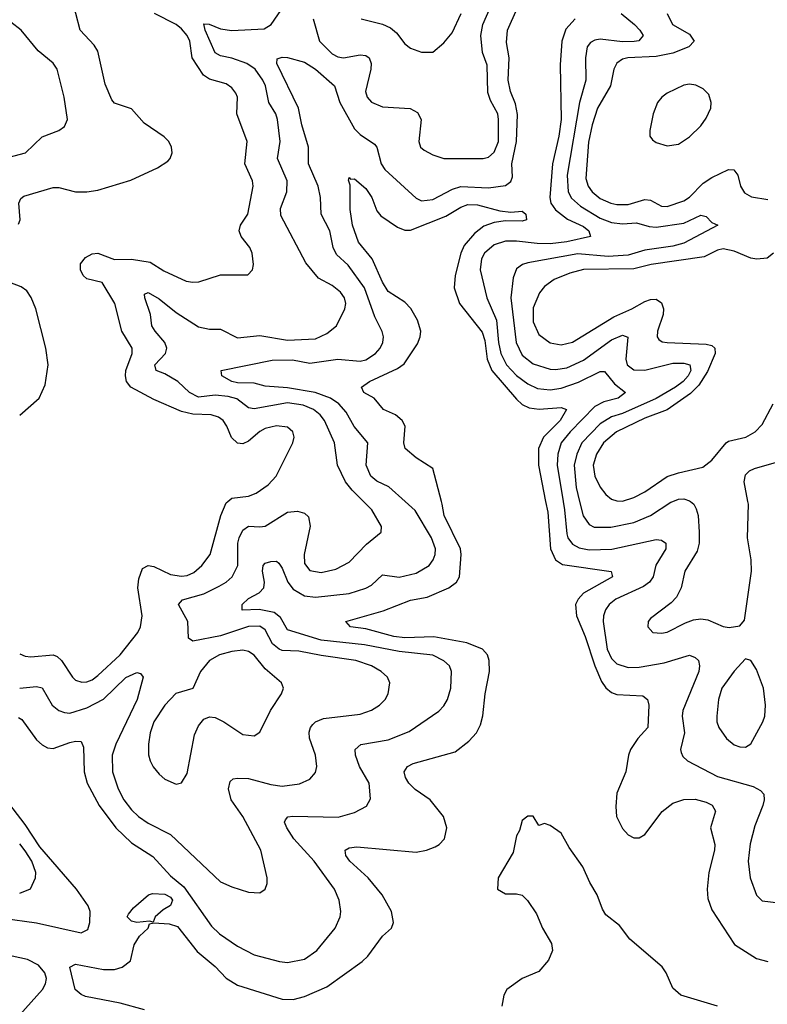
# Model space of a CAD drawing. Header units: inches. Extents: x 1843162 to 1959474, y 907081 to 1016326.
# Tile 159 of 256: x 1857170 to 1859848, y 988197 to 991727. Entities that reach past the tile are written whole.
import ezdxf

# ---------------------------------------------------------------- set-up
doc = ezdxf.new("R2010")
doc.units = ezdxf.units.IN
doc.header["$MEASUREMENT"] = 0
doc.layers.add('B8958', color=7, linetype='Continuous')
doc.layers.add('B8959', color=7, linetype='Continuous')

msp = doc.modelspace()

# ---------------------------------------------------------------- linework, layer by layer
at = {"layer": 'B8958', "color": 5}
for points, elevation in [([(1857165.8, 989225.8), (1857177.7, 989217.7), (1857230, 989145.5), (1857250, 989126.8), (1857270, 989117), (1857290, 989113.7), (1857350, 989135.3), (1857370, 989140.2), (1857390, 989138.7), (1857398.7, 989118.7), (1857400.9, 989030), (1857412.2, 988990), (1857454.6, 988910), (1857514.4, 988830), (1857570, 988775.7), (1857647.3, 988727.3), (1857710, 988657.6), (1857758.1, 988618.1), (1857856.8, 988476.8), (1857886, 988450), (1857950, 988405.3), (1858010, 988374.6), (1858100.7, 988350), (1858130, 988346.3), (1858190, 988358.6), (1858235.1, 988390), (1858300.7, 988470), (1858318.2, 988510), (1858320.7, 988530), (1858314.6, 988570), (1858297.3, 988610), (1858224.5, 988710), (1858152.1, 988790), (1858126.6, 988830), (1858118.7, 988850), (1858121.7, 988858.3), (1858130.9, 988869.1), (1858148.7, 988871.3), (1858311.5, 988868.5), (1858370, 988884.7), (1858412.4, 988907.6), (1858426.4, 988933.6), (1858422.6, 988990), (1858387.5, 989050), (1858372.5, 989090), (1858371.7, 989110), (1858391.7, 989128.3), (1858490, 989144.7), (1858565.1, 989174.9), (1858671.6, 989248.4), (1858690, 989267.7), (1858702.9, 989290), (1858714.5, 989330), (1858717.3, 989390), (1858709.8, 989410), (1858690, 989428.8), (1858650, 989448.6), (1858530, 989462.5), (1858405.6, 989485.6), (1858250, 989503.1), (1858130, 989540.2), (1858103.9, 989583.9), (1858081.6, 989601.6), (1858027.6, 989612.4), (1857967, 989610), (1857967.5, 989630), (1857990, 989651.6), (1858028.3, 989671.7), (1858044.9, 989690), (1858047.3, 989710), (1858039.3, 989750), (1858042.4, 989770), (1858050, 989778.5), (1858070, 989785.1), (1858090, 989785.4), (1858098.3, 989778.3), (1858110, 989760.3), (1858130.1, 989710.1), (1858150, 989685.5), (1858190, 989662), (1858230, 989656.4), (1858349.9, 989670.1), (1858410, 989688.6), (1858430, 989699.4), (1858470, 989736.3), (1858530, 989728.1), (1858590, 989742.5), (1858637, 989770), (1858651.9, 989790), (1858659, 989810), (1858659.6, 989830), (1858645, 989870), (1858587.3, 989967.3), (1858550.7, 990000)], 540), ([(1857170, 989453.4), (1857190, 989444.8), (1857210, 989442.5), (1857290, 989450.1), (1857304, 989444), (1857319.8, 989430), (1857358.8, 989370), (1857370, 989359.7), (1857392.3, 989352.3), (1857410, 989352.8), (1857430, 989360.4), (1857450, 989375.7), (1857530, 989450.1), (1857592.7, 989530), (1857603, 989550), (1857609.3, 989590), (1857593.3, 989690), (1857597.1, 989722.9), (1857610, 989759.5), (1857629.8, 989770.2), (1857650, 989766.3), (1857710, 989738.6), (1857750, 989731.5), (1857770, 989734), (1857794.3, 989745.7), (1857822.8, 989770), (1857851.8, 989810), (1857890.4, 989950), (1857910, 989995.5), (1857915.7, 990000)], 580), ([(1857170, 989330.1), (1857230, 989336.1), (1857250, 989331.6), (1857286.7, 989270), (1857310.5, 989250.5), (1857330, 989242.7), (1857350, 989241.1), (1857410, 989259.7), (1857470, 989291), (1857550, 989368.5), (1857590, 989386.3), (1857602.6, 989382.6), (1857612, 989370), (1857591.1, 989290), (1857514.8, 989130), (1857501.4, 989090), (1857502.5, 989030), (1857522.7, 988970), (1857543.3, 988930), (1857570, 988894.2), (1857595.9, 988870), (1857630, 988847), (1857710, 988805.3), (1857890, 988636.5), (1857930, 988617.7), (1857990, 988598.9), (1858030, 988596.3), (1858049.2, 988610), (1858057, 988630), (1858056.9, 988650), (1858033.5, 988750), (1857969.1, 988870), (1857928.1, 988930), (1857917.7, 988970), (1857924.2, 988995.8), (1857935.2, 989004.8), (1857950, 989007.3), (1857990, 989006.1), (1858070, 988984.6), (1858110, 988979.6), (1858172.2, 988987.8), (1858210, 989003.9), (1858230, 989028.2), (1858235.1, 989050), (1858229.8, 989090), (1858208.4, 989151.6), (1858207, 989173), (1858211.6, 989190), (1858219.8, 989200.2), (1858229.9, 989210.1), (1858258.7, 989221.3), (1858390, 989237), (1858430, 989251.1), (1858459.1, 989270), (1858479.2, 989290), (1858490.7, 989310), (1858496.1, 989350), (1858487.6, 989370), (1858465.1, 989390), (1858430, 989410.9), (1858374.7, 989430), (1858250, 989447.3), (1858170, 989463.6), (1858110, 989466), (1858099.8, 989470), (1858076.3, 989490), (1858050, 989539.9), (1858030, 989552.8), (1857990, 989551.9), (1857890, 989517.9), (1857790, 989498.5), (1857774.5, 989510), (1857772.5, 989570), (1857739.1, 989630), (1857753.4, 989646.6), (1857830, 989668.8), (1857884.1, 989695.9), (1857909.9, 989710.1), (1857931.6, 989730), (1857951.5, 989770), (1857951.6, 989850), (1857955.8, 989870), (1857970, 989897.1), (1857990, 989911.6), (1858030, 989908.7), (1858050, 989911.7), (1858130, 989961.4), (1858165.4, 989965.4), (1858190, 989958.3), (1858204.5, 989944.5), (1858210.9, 989910.9), (1858189.2, 989810), (1858190, 989778), (1858210, 989752.6), (1858250, 989745), (1858302.6, 989757.4), (1858350, 989782.3), (1858412.9, 989847.1), (1858465.4, 989890), (1858466.4, 989910), (1858431.2, 989970), (1858401.2, 990000)], 560), ([(1857617.3, 988177.3), (1857530, 988200.5), (1857405.5, 988225.5), (1857390, 988231.9), (1857369, 988250), (1857350, 988330.6), (1857370, 988340.7), (1857470, 988321.3), (1857510, 988321.5), (1857537.4, 988330), (1857566.6, 988353.4), (1857579.9, 988410), (1857599.1, 988440.9), (1857630.6, 988470), (1857634.5, 988485.5), (1857650.5, 988489.5), (1857705.9, 988485.9), (1857735.9, 988475.9), (1857805.9, 988385.9), (1857870, 988332.3), (1857910, 988290.1), (1857950, 988265.5), (1858110, 988215.4), (1858150, 988214.7), (1858190, 988224.8), (1858270, 988259.2), (1858397.2, 988350), (1858417.4, 988370), (1858470, 988441.5), (1858502, 988470), (1858509.7, 988490), (1858502, 988530), (1858469, 988590), (1858418.3, 988650), (1858352.3, 988710), (1858338, 988730), (1858335.8, 988750), (1858350, 988758), (1858378.3, 988761.7), (1858590, 988742.8), (1858627.3, 988750), (1858658, 988762), (1858672.6, 988770), (1858691.8, 988790), (1858699.8, 988830), (1858688.9, 988870), (1858640.3, 988930), (1858587.4, 988967.4), (1858564.7, 988990), (1858552.2, 989010), (1858547, 989030), (1858559.7, 989050), (1858580.1, 989059.9), (1858730, 989101.8), (1858779.1, 989140.9), (1858806.6, 989170), (1858821.3, 989198.7), (1858829.3, 989230.7), (1858837.1, 989310), (1858853.5, 989390), (1858852.2, 989430), (1858846, 989450), (1858827.8, 989470), (1858772.5, 989492.5), (1858654.1, 989514.1), (1858550, 989511.5), (1858510, 989516.3), (1858410, 989542.6), (1858355.1, 989550), (1858338, 989570), (1858472.1, 989607.9), (1858570, 989646.1), (1858630, 989657.3), (1858707.1, 989690), (1858734.9, 989710), (1858745.9, 989730), (1858751.5, 989810), (1858748.7, 989830), (1858690.3, 989950), (1858684, 989990), (1858681.3, 990000)], 520), ([(1859054.2, 990000), (1859061.6, 989961.6), (1859072.2, 989830), (1859090, 989790.1), (1859114.3, 989774.3), (1859289.1, 989749.1), (1859294, 989730), (1859190, 989670.8), (1859170.7, 989650), (1859161.7, 989630), (1859164.8, 989590), (1859195.8, 989515.8), (1859230.1, 989410), (1859254.8, 989354.8), (1859270, 989332.1), (1859290, 989315.1), (1859310, 989308.1), (1859402.4, 989302.4), (1859419.7, 989290), (1859424.6, 989270), (1859420.9, 989190), (1859384.5, 989150), (1859358.5, 989110), (1859350.8, 989090), (1859341.7, 989030), (1859310, 988954.5), (1859305.6, 988905.6), (1859308.5, 988870), (1859330, 988827.1), (1859350, 988804.5), (1859370, 988793.4), (1859390, 988794.4), (1859410, 988806.2), (1859472.2, 988887.8), (1859510, 988918.6), (1859550, 988930.8), (1859590, 988932.8), (1859630, 988921.9), (1859650.6, 988910.6), (1859663.2, 988890), (1859645.2, 988830), (1859660.4, 988770), (1859659.6, 988750), (1859639, 988670), (1859633.1, 988610), (1859635.9, 988575.9), (1859650, 988535.6), (1859731, 988411), (1859810, 988361.5), (1859850, 988350.9)], 520), ([(1859116.9, 990000), (1859121.8, 989970), (1859130, 989884.2), (1859134.1, 989870), (1859150, 989846.8), (1859174, 989834), (1859210, 989826.6), (1859291.3, 989828.7), (1859450, 989863.9), (1859470, 989861.6), (1859484.4, 989850), (1859485.4, 989830), (1859449.1, 989770.9), (1859439.1, 989730), (1859426.3, 989710), (1859404.6, 989695.4), (1859305.5, 989650), (1859281.4, 989630), (1859268.7, 989611.3), (1859261.6, 989590), (1859261, 989570), (1859275.2, 989470), (1859290, 989437.4), (1859310, 989417.9), (1859350, 989405.1), (1859390, 989406.1), (1859478.4, 989421.6), (1859570, 989449.1), (1859590, 989440.9), (1859601.7, 989430), (1859605.8, 989410), (1859603, 989390), (1859546.4, 989250), (1859543.9, 989230), (1859552.3, 989170), (1859537.8, 989110), (1859540, 989100), (1859545.6, 989085.6), (1859562, 989070), (1859670, 989013.9), (1859797.8, 988977.8), (1859824.1, 988964.1), (1859836.1, 988950), (1859837.2, 988930), (1859832, 988910), (1859803.7, 988836.3), (1859787.1, 988772.9), (1859779.5, 988710), (1859786.7, 988650), (1859810, 988588.2), (1859830, 988567.6), (1859890, 988560.3)], 540), ([(1859175.9, 990000), (1859188.6, 989948.6), (1859210, 989916.8), (1859227.7, 989907.7), (1859287.7, 989907.7), (1859370, 989924.4), (1859430, 989949.6), (1859503.1, 989996.9), (1859510.6, 990000)], 560), ([(1859573, 990000), (1859585.1, 989990), (1859594, 989974), (1859601, 989950), (1859604.8, 989890), (1859604.8, 989850), (1859597.8, 989822.2), (1859553.6, 989750), (1859539.8, 989690), (1859523.6, 989656.4), (1859504, 989636), (1859430, 989580.7), (1859421.3, 989570), (1859420.4, 989550), (1859438.8, 989530), (1859470, 989527.6), (1859490, 989531.1), (1859555.2, 989564.8), (1859584.6, 989575.4), (1859610, 989578.9), (1859635.7, 989575.7), (1859690, 989551.9), (1859711.9, 989548.1), (1859750, 989553.4), (1859766.3, 989573.7), (1859792.3, 989750), (1859790.9, 989790), (1859777.7, 989870), (1859781, 989990), (1859779, 990000)], 560), ([(1857110, 988506.2), (1857230, 988488.8), (1857390, 988453.6), (1857414.6, 988465.4), (1857421.3, 988490), (1857422.3, 988530), (1857414.9, 988550), (1857373.6, 988610), (1857242.1, 988762.1), (1857190, 988841.9), (1857090, 988969.2)], 540), ([(1859669.7, 988189.7), (1859539.3, 988230), (1859510, 988254.5), (1859486, 988310), (1859471.6, 988331.6), (1859355.8, 988430), (1859319.2, 988479.2), (1859270, 988518), (1859258, 988538), (1859239, 988590), (1859213.2, 988633.2), (1859187.6, 988690), (1859139.2, 988759.2), (1859110, 988810.7), (1859070, 988838), (1859050, 988844.7), (1859030, 988838), (1859010, 988871.3), (1858990, 988872), (1858970, 988856), (1858960.4, 988819.6), (1858950, 988800.7), (1858938.3, 988741.7), (1858884.7, 988650), (1858882, 988610), (1858910, 988593.3), (1858950, 988593.5), (1858970, 988588.3), (1858989.5, 988569.5), (1859021.7, 988521.7), (1859043.2, 988470), (1859074.9, 988414.9), (1859079.1, 988390), (1859064.7, 988355.3), (1859030, 988314), (1858970, 988289.1), (1858915.1, 988250), (1858905.1, 988230), (1858897.2, 988190)], 480), ([(1857170, 988595.9), (1857209.1, 988610.9), (1857226.3, 988650), (1857227.5, 988670), (1857213.6, 988710), (1857190, 988747.1), (1857170, 988772.8)], 560), ([(1857150, 988137), (1857251.7, 988250), (1857262.4, 988270), (1857265.4, 988290), (1857260.4, 988310), (1857236.9, 988336.9), (1857197.6, 988357.6), (1857010, 988398.1)], 540)]:
    msp.add_lwpolyline(points, dxfattribs=dict(at, elevation=elevation))
for points, elevation in [([(1857970, 989466.6), (1857930, 989461.5), (1857885.8, 989450), (1857849.8, 989430.2), (1857818.3, 989390), (1857790.8, 989329.2), (1857729.2, 989310.8), (1857689.4, 989270), (1857650.9, 989210), (1857637.9, 989170), (1857631.6, 989130), (1857631.9, 989091.9), (1857637.6, 989070), (1857648.1, 989048.1), (1857670, 989021.7), (1857690, 989004.6), (1857730, 988986.7), (1857750, 988990.5), (1857770, 989024), (1857796.8, 989163.2), (1857810, 989195.8), (1857830, 989219.6), (1857850, 989227.9), (1857870, 989224.7), (1857901.3, 989210), (1857970, 989164.4), (1858010, 989159.5), (1858030, 989172.7), (1858068.6, 989250), (1858108.3, 989310), (1858114.7, 989330), (1858107.8, 989350), (1858050, 989399.8), (1858010, 989449), (1857990, 989462.4)], 580), ([(1859770, 989435.1), (1859730, 989390.9), (1859685.1, 989330), (1859673.2, 989290), (1859667.6, 989230), (1859668.2, 989210), (1859675, 989190), (1859702, 989150), (1859730, 989127.1), (1859750, 989119.7), (1859770, 989118.5), (1859790, 989130.4), (1859832.9, 989210), (1859839.8, 989230), (1859842.5, 989270), (1859834.7, 989330), (1859810, 989396.9), (1859790, 989429.6)], 560), ([(1857648.3, 988491.7), (1857634.9, 988494.9), (1857590, 988489.8), (1857570, 988495.6), (1857555.6, 988510), (1857559.6, 988520.4), (1857577.7, 988542.3), (1857631.1, 988588.9), (1857645.6, 988594.4), (1857690, 988591.3), (1857710, 988581.2), (1857717.9, 988570), (1857710, 988550.8), (1857684.1, 988535.9), (1857655.6, 988510)], 520)]:
    msp.add_lwpolyline(points, close=True, dxfattribs=dict(at, elevation=elevation))
at = {"layer": 'B8959', "color": 5}
for points, elevation in [([(1857165.8, 990994.2), (1857172.2, 991010), (1857166.3, 991070), (1857174.1, 991085.9), (1857185.3, 991094.7), (1857290, 991125.7), (1857310, 991126), (1857370.2, 991110.2), (1857410, 991110.2), (1857450, 991116.6), (1857567.9, 991152.1), (1857663.9, 991196.1), (1857700.3, 991219.7), (1857709.6, 991230), (1857716.4, 991250), (1857713.5, 991270), (1857704, 991290), (1857687.6, 991307.6), (1857615.8, 991355.8), (1857570, 991407.6), (1857510, 991428.4), (1857500.4, 991440.4), (1857475.9, 991495.9), (1857450, 991614.3), (1857436.2, 991636.2), (1857387, 991690), (1857355.6, 991810)], 620), ([(1858401.2, 990000), (1858360.6, 990040.6), (1858337.7, 990070), (1858308.4, 990130), (1858297.7, 990210), (1858261.6, 990290), (1858246.8, 990310), (1858223.2, 990330), (1858185.7, 990345.7), (1858130, 990353.8), (1858010, 990331.7), (1857990, 990335.9), (1857947.8, 990367.7), (1857916.5, 990376.5), (1857870, 990381.3), (1857810, 990373.7), (1857778.3, 990390), (1857736.8, 990430), (1857690, 990458), (1857659.5, 990470), (1857654.5, 990490), (1857692.5, 990530), (1857696.8, 990550), (1857690.4, 990570), (1857655.4, 990610), (1857643.8, 990630), (1857638.7, 990670), (1857617.8, 990730), (1857617.2, 990742.8), (1857630, 990749), (1857670, 990727), (1857730, 990677), (1857810, 990626.1), (1857850, 990617.6), (1857890, 990617.6), (1857950, 990586.5), (1858030, 990595), (1858130, 990578.7), (1858230, 990583.4), (1858270, 990602.6), (1858304.8, 990630), (1858335, 990690), (1858338.4, 990710), (1858333.6, 990730), (1858319.2, 990750), (1858290, 990774.7), (1858240.3, 990800.3), (1858195.2, 990855.2), (1858105.5, 991025.5), (1858103.9, 991050), (1858126.5, 991110), (1858128.7, 991150), (1858094.1, 991230), (1858103, 991290), (1858093.7, 991370), (1858087.2, 991390), (1858062.7, 991430), (1858050.3, 991490), (1858041.2, 991510), (1858013.3, 991550), (1857984.3, 991570), (1857930, 991589.4), (1857890, 991598.2), (1857870, 991608.8), (1857834.7, 991690), (1857830, 991712.9), (1857849, 991711), (1857890, 991694.7), (1857930, 991688.6), (1858045.3, 991694.7), (1858071.1, 991710), (1858130, 991794.6)], 560), ([(1857915.7, 990000), (1857930, 990011.2), (1857990, 990019.3), (1858017.6, 990030), (1858059.9, 990060.1), (1858088.4, 990090), (1858149, 990210), (1858153, 990230), (1858149, 990249), (1858130, 990266.8), (1858090.5, 990270.5), (1858050, 990261.5), (1858030, 990250.5), (1857990, 990215.8), (1857970, 990207), (1857950, 990209), (1857928.9, 990228.9), (1857912.5, 990270), (1857899.4, 990290), (1857882.2, 990302.2), (1857856, 990310), (1857790, 990313.1), (1857750, 990321.9), (1857650, 990365.4), (1857568, 990410), (1857552.9, 990430), (1857548.6, 990450), (1857550.4, 990470), (1857573, 990530), (1857572.5, 990550), (1857535.7, 990610), (1857511.3, 990710), (1857465.4, 990785.4), (1857410, 990798.2), (1857397.8, 990810), (1857388.3, 990830), (1857388.4, 990851.6), (1857405.2, 990874.8), (1857430, 990888.2), (1857449.6, 990890.4), (1857510, 990867), (1857570, 990869.1), (1857637.8, 990857.8), (1857686.3, 990826.3), (1857766, 990790), (1857790, 990785.8), (1857812.1, 990787.9), (1857890, 990812.6), (1857987.5, 990812.5), (1858003.7, 990830), (1858007.8, 990850), (1858002.4, 990890), (1857994.6, 990910), (1857963.7, 990950), (1857956.5, 990970), (1857961.5, 990990), (1857986.8, 991030), (1858006.1, 991130), (1858004.1, 991150), (1857977.1, 991210), (1857984.6, 991290), (1857948.5, 991390), (1857950.6, 991450), (1857944.3, 991464.3), (1857930, 991482.5), (1857910, 991497.3), (1857850, 991514.6), (1857828.6, 991528.6), (1857788.4, 991590), (1857779, 991650), (1857770.3, 991670), (1857750, 991694.9), (1857730.5, 991710), (1857652.9, 991750)], 580), ([(1858550.7, 990000), (1858492.2, 990052.2), (1858450, 990073.1), (1858428, 990090), (1858411.2, 990130), (1858417.6, 990210), (1858368.1, 990268.1), (1858339.9, 990319.9), (1858313.9, 990350), (1858283.6, 990370), (1858228.7, 990390), (1858130, 990407.2), (1858050, 990413.7), (1858010, 990424), (1857950, 990425.7), (1857929.8, 990430), (1857893.7, 990450), (1857892.3, 990470), (1858074.1, 990505.9), (1858147.6, 990507.6), (1858210, 990495.4), (1858310, 990510.6), (1858390, 990502.7), (1858410, 990507.3), (1858444.9, 990530), (1858461.8, 990550), (1858471.2, 990570), (1858473.6, 990590), (1858468.7, 990608.7), (1858442.1, 990662.1), (1858405.8, 990765.8), (1858346.7, 990846.7), (1858305.1, 990885.1), (1858293.6, 990910), (1858281, 990970), (1858250.3, 991030), (1858247.8, 991090), (1858239.4, 991130), (1858204.7, 991210), (1858204.9, 991270), (1858181.1, 991350), (1858169.1, 991410), (1858090.8, 991570), (1858092.8, 991587.2), (1858110, 991592.7), (1858130, 991591.9), (1858190, 991575), (1858229.4, 991550), (1858298, 991490), (1858317.5, 991430), (1858370, 991336.3), (1858390, 991315.1), (1858441.5, 991281.5), (1858450.1, 991270), (1858465.3, 991210), (1858477.7, 991190), (1858590, 991086.8), (1858610, 991078.1), (1858650, 991083), (1858720.8, 991119.2), (1858750, 991128.6), (1858850, 991124.4), (1858910, 991132.4), (1858930, 991146.7), (1858935.8, 991164.2), (1858933.8, 991210), (1858949.4, 991290), (1858953, 991387), (1858946, 991426), (1858928.4, 991470), (1858919.5, 991510), (1858923.5, 991590), (1858914.5, 991645.5), (1858917.7, 991690), (1858952.1, 991767.9)], 540), ([(1858221.6, 991730), (1858244.6, 991650), (1858290, 991605.4), (1858310, 991594.2), (1858330, 991590.6), (1858390, 991601.4), (1858410, 991599.2), (1858421.8, 991590), (1858429.5, 991570), (1858428.6, 991550), (1858409.5, 991470), (1858414.3, 991450), (1858430, 991431.2), (1858470, 991414.6), (1858569.3, 991409.3), (1858594.8, 991394.8), (1858608.1, 991370), (1858600.2, 991290), (1858606.3, 991270), (1858619.1, 991259.1), (1858650, 991242.2), (1858690, 991229.4), (1858830, 991229.4), (1858850, 991234.7), (1858870, 991252.4), (1858884.9, 991290), (1858885.4, 991370), (1858882.9, 991390), (1858857, 991437), (1858846.8, 991466.8), (1858844.4, 991564.4), (1858828.4, 991610), (1858822.4, 991670), (1858829.9, 991710.1), (1858855.8, 991770)], 560), ([(1858393, 991730), (1858470, 991711.6), (1858498.6, 991698.6), (1858519.6, 991679.6), (1858550, 991640.3), (1858570, 991624.6), (1858610, 991610.3), (1858650, 991610.3), (1858690, 991643.7), (1858719.5, 991680.5), (1858751.2, 991750)], 580), ([(1859324.6, 991750), (1859372.2, 991710), (1859391.6, 991690), (1859403.2, 991670), (1859388, 991652), (1859371, 991649), (1859330, 991648), (1859250, 991657.1), (1859230, 991654.4), (1859214.7, 991645.3), (1859203.6, 991630), (1859197.4, 991590), (1859198.2, 991510), (1859175.3, 991430), (1859131.6, 991170), (1859135.6, 991110), (1859147.4, 991087.4), (1859178.7, 991058.7), (1859250, 991015.9), (1859290, 991000.1), (1859330, 990995.9), (1859379.5, 990999.5), (1859425.7, 990985.7), (1859450, 990983.5), (1859550, 990998.2), (1859610, 991026.8), (1859630, 991022), (1859650, 990999.6), (1859671, 990990), (1859550, 990926.1), (1859510, 990915.1), (1859410, 990900.6), (1859350, 990882.5), (1859277.8, 990877.8), (1859170, 990887.2), (1858990, 990855.5), (1858971, 990849), (1858950, 990833.6), (1858938.3, 990801.7), (1858930.1, 990729.9), (1858948.3, 990570), (1858970, 990525), (1859010, 990492.8), (1859070, 990474.4), (1859090, 990472.7), (1859130, 990479.5), (1859190, 990506.9), (1859290, 990578.9), (1859330, 990596), (1859349.4, 990589.4), (1859341.9, 990510), (1859346.6, 990490), (1859370, 990472), (1859410, 990471.1), (1859510, 990495.8), (1859550, 990495.3), (1859571.4, 990490), (1859574.4, 990470), (1859564.8, 990450), (1859547, 990430), (1859519.6, 990410), (1859450.8, 990369.2), (1859330, 990315.7), (1859290, 990303.6), (1859250, 990278.4), (1859184, 990210), (1859165.8, 990170), (1859156.5, 990130), (1859163.6, 990050), (1859175.9, 990000)], 560), ([(1859490.1, 991750), (1859508.9, 991710), (1859570, 991675.5), (1859586.6, 991650), (1859567, 991630), (1859510, 991606.7), (1859450, 991594.8), (1859349.2, 991590.8), (1859330, 991585.6), (1859309, 991571), (1859298.9, 991550), (1859286.7, 991490), (1859239.9, 991410), (1859220.7, 991350), (1859207.7, 991287.7), (1859198.2, 991158.2), (1859206.6, 991130), (1859220.9, 991110), (1859250, 991086.6), (1859288, 991070), (1859310, 991064.8), (1859350, 991064.8), (1859410, 991082.1), (1859430, 991079.7), (1859470, 991058.2), (1859490, 991058), (1859550, 991077.5), (1859570, 991091.4), (1859619.2, 991140.8), (1859650, 991161.9), (1859710, 991190.1), (1859728.5, 991188.5), (1859743, 991170), (1859752.7, 991130), (1859766.9, 991106.9), (1859792.3, 991092.3), (1859850, 991082.5)], 580), ([(1857090, 991223.5), (1857190.5, 991249.5), (1857250, 991306.9), (1857309.8, 991330.2), (1857330, 991343.8), (1857341.3, 991370), (1857328.9, 991450), (1857304, 991550), (1857290, 991570.8), (1857235.8, 991615.8), (1857175.4, 991690), (1857138.1, 991718.1)], 640), ([(1859160.2, 991730), (1859126.9, 991693.1), (1859112.1, 991650), (1859106.1, 991566), (1859109.7, 991369.7), (1859101.8, 991310), (1859079.2, 991210), (1859068.8, 991090), (1859072.9, 991070), (1859090, 991045), (1859132.4, 991012.4), (1859190, 990985.3), (1859208.9, 990970), (1859214.9, 990950), (1859130, 990930.2), (1859070, 990924), (1859024.3, 990924.3), (1858950, 990933.7), (1858910, 990932.7), (1858870, 990920.6), (1858835.3, 990890), (1858824.6, 990870), (1858819.6, 990830), (1858843.8, 990730), (1858878.1, 990650), (1858885.2, 990570), (1858894.1, 990530), (1858914.4, 990490), (1858950, 990451.3), (1858990, 990421.3), (1859025.5, 990405.5), (1859070, 990400.2), (1859110, 990406.1), (1859171.8, 990428.2), (1859250, 990466.3), (1859265.5, 990465.5), (1859301.6, 990421.6), (1859340.8, 990390), (1859313.6, 990370), (1859262.9, 990357.1), (1859230, 990340.3), (1859142, 990250), (1859110.3, 990209.7), (1859098, 990170), (1859095.7, 990130), (1859116.9, 990000)], 540), ([(1858681.3, 990000), (1858650, 990117.7), (1858590, 990155.8), (1858550.9, 990190), (1858546.3, 990210), (1858551.2, 990270), (1858540.6, 990290), (1858516.1, 990310), (1858474, 990330), (1858440.4, 990370), (1858403.5, 990390), (1858394, 990410), (1858423.5, 990430), (1858523.7, 990476.3), (1858547.1, 990492.9), (1858595.5, 990564.5), (1858605.2, 990590), (1858606.8, 990610), (1858595.6, 990650), (1858571.6, 990691.6), (1858550, 990714), (1858490, 990752.5), (1858470, 990785.8), (1858433.4, 990870), (1858384.3, 990930), (1858362.9, 990990), (1858353.4, 991046.6), (1858354, 991134), (1858348.4, 991151.6), (1858350, 991162), (1858355.3, 991155.3), (1858370, 991156.9), (1858410, 991122.4), (1858431.3, 991090), (1858450, 991042.4), (1858464.4, 991024.4), (1858523.3, 990983.3), (1858550, 990972.1), (1858570, 990972.8), (1858696.7, 991023.3), (1858750, 991054.8), (1858775.4, 991064.6), (1858810, 991063.7), (1858890, 991041.9), (1858930, 991036.6), (1858970, 991040.3), (1858983.8, 991030), (1858986, 991010), (1858970, 991005.2), (1858910, 991006.5), (1858870, 991000.6), (1858832.7, 990987.3), (1858799.6, 990960.4), (1858762.7, 990917.3), (1858750.1, 990890), (1858730.1, 990810.1), (1858726.4, 990766.4), (1858746.2, 990710), (1858827, 990607), (1858836.5, 990576.5), (1858844.5, 990510), (1858861.4, 990470), (1858950, 990367), (1858970, 990347.1), (1858995, 990335), (1859031.2, 990331.2), (1859110, 990336.8), (1859128.9, 990330), (1859106.8, 990290), (1859046.8, 990230), (1859029.2, 990189.2), (1859029, 990130), (1859054.2, 990000)], 520), ([(1859870.8, 990890), (1859848.1, 990871.9), (1859811.3, 990868.7), (1859790, 990872.3), (1859730, 990897.8), (1859690, 990905.7), (1859670, 990900.7), (1859622.7, 990877.3), (1859432.7, 990850), (1859370, 990833.9), (1859190, 990831.8), (1859141.2, 990818.8), (1859084.5, 990795.5), (1859049.7, 990770.3), (1859032, 990748), (1859010, 990694), (1859010, 990643.8), (1859030, 990598), (1859070, 990569), (1859110, 990561.9), (1859150, 990570.6), (1859298.7, 990661.3), (1859363.2, 990690), (1859410, 990717.2), (1859430, 990724.6), (1859450, 990725.4), (1859470, 990712.3), (1859477.1, 990690), (1859475.5, 990670), (1859455.7, 990610), (1859453.4, 990590), (1859460.3, 990580.3), (1859472.2, 990572.2), (1859489.6, 990569.6), (1859630, 990563.8), (1859650, 990559.1), (1859660.8, 990550), (1859661.8, 990530), (1859634, 990466), (1859603, 990417), (1859572.9, 990387.1), (1859490, 990328.2), (1859410, 990298.5), (1859308.4, 990250), (1859261.4, 990210), (1859237, 990170), (1859225, 990130), (1859230.1, 990090), (1859250, 990051), (1859270, 990024.3), (1859290, 990008.7), (1859310, 990001.6), (1859330, 990001.5), (1859370, 990014), (1859410, 990034.8), (1859490, 990089.2), (1859530, 990103.1), (1859617.5, 990122.5), (1859650, 990148.1), (1859701, 990210), (1859710, 990216.3), (1859771.2, 990230), (1859805.1, 990250), (1859830, 990275.8), (1859870, 990350.3)], 580), ([(1857170, 990309.2), (1857239.7, 990370), (1857261.4, 990418.6), (1857271.4, 990490), (1857263.2, 990550), (1857228.2, 990690), (1857211.6, 990731.6), (1857195.3, 990755.3), (1857174.7, 990770), (1857067.4, 990810)], 620), ([(1859779, 990000), (1859765.4, 990070), (1859770, 990095.3), (1859784.7, 990110), (1859802.4, 990117.6), (1859890, 990142.7), (1859914, 990166), (1859931.7, 990210), (1859938.6, 990330), (1859950, 990372.3), (1859969.8, 990390), (1859990, 990385.7), (1860000, 990380.4)], 560), ([(1859510.6, 990000), (1859530, 990007.9), (1859550, 990009), (1859570, 990002.5), (1859573, 990000)], 560)]:
    msp.add_lwpolyline(points, dxfattribs=dict(at, elevation=elevation))
at = {"layer": 'B8959', "color": 5, "elevation": 620}
msp.add_lwpolyline([(1859570, 991495.8), (1859550, 991492.6), (1859490, 991463.7), (1859471.1, 991450), (1859454.7, 991430), (1859439.2, 991390), (1859427.1, 991330), (1859427.9, 991310), (1859436.7, 991296.7), (1859450, 991286.5), (1859490, 991275.5), (1859530, 991281.5), (1859570, 991307.8), (1859610, 991347.1), (1859630, 991373.8), (1859645.9, 991410), (1859647.7, 991430), (1859638.7, 991458.7), (1859619.3, 991479.3), (1859592.7, 991492.7)], close=True, dxfattribs=at)

doc.saveas('drawing.dxf')
